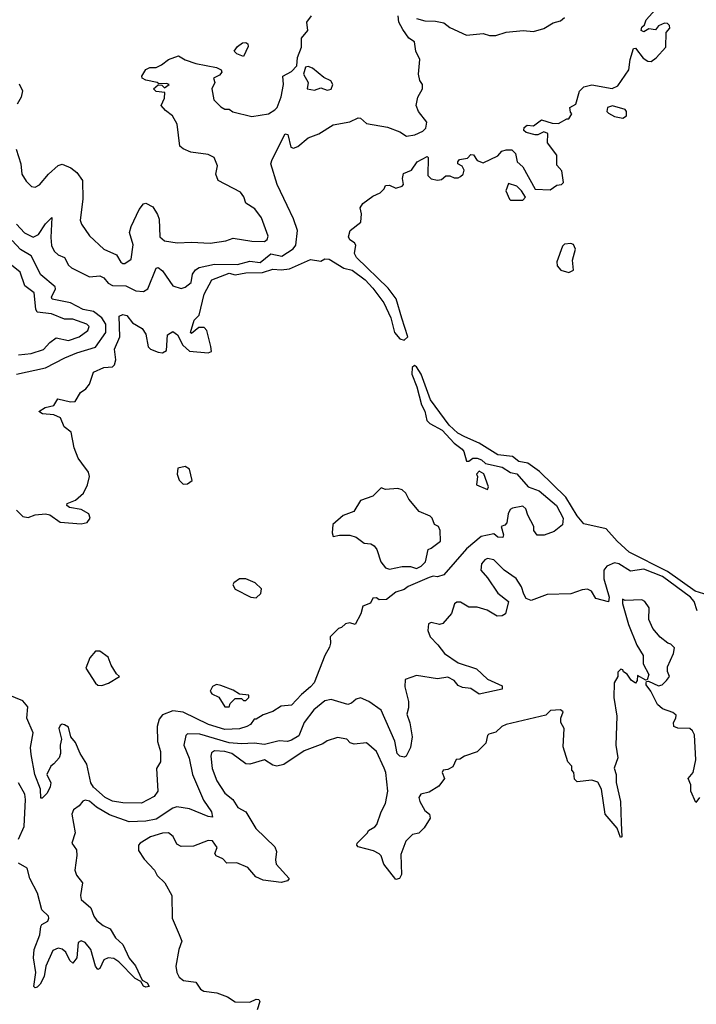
# Model space of a CAD drawing. Extents: x 2494106 to 2685573, y 758056 to 915185.
# Tile 232 of 256: x 2569031 to 2572277, y 856132 to 860856. Entities that reach past the tile are written whole.
import ezdxf

# ---------------------------------------------------------------- set-up
doc = ezdxf.new("R2010")
doc.units = 0

msp = doc.modelspace()

# ---------------------------------------------------------------- linework, layer by layer
at = {"layer": '0CON05XD'}
for points in [[(2569015, 858503.3), (2569045, 858472.9), (2569071.7, 858468.3), (2569105, 858480.8), (2569155, 858486.2), (2569175, 858480), (2569225, 858446), (2569325, 858436.7), (2569355, 858443.3), (2569368.8, 858465), (2569362.5, 858485), (2569325, 858506.2), (2569270, 858515), (2569256.7, 858525), (2569257.5, 858535), (2569298.8, 858551.2), (2569336.2, 858585), (2569356.2, 858625), (2569366, 858665), (2569361.2, 858685), (2569328.3, 858728.3), (2569311.7, 858751.7), (2569291.7, 858801.7), (2569277.7, 858877.7), (2569243.6, 858903.6), (2569225.6, 858945.6), (2569195, 858960), (2569140, 858965), (2569123, 858977), (2569152.5, 858995), (2569194.1, 859005.9), (2569213.3, 859036.7), (2569275, 859022), (2569296.1, 859023.9), (2569322.7, 859067.3), (2569347.5, 859085), (2569365, 859107.5), (2569384.5, 859165.5), (2569435, 859188), (2569475, 859191.2), (2569485, 859200), (2569492, 859225), (2569485.8, 859275), (2569510.9, 859335), (2569507, 859433), (2569525, 859442.5), (2569545, 859437.5), (2569572.1, 859402.1), (2569618, 859375), (2569635, 859347.5), (2569647, 859287), (2569658.8, 859275), (2569695, 859260.6), (2569715, 859257.5), (2569735, 859268.8), (2569740, 859345), (2569765, 859360.8), (2569788, 859345), (2569813.8, 859295), (2569845, 859266.2), (2569935, 859258), (2569950, 859265), (2569947.5, 859287.5), (2569928.5, 859365), (2569915, 859379.2), (2569890, 859380), (2569855, 859350), (2569850, 859355), (2569867.5, 859415), (2569892.2, 859437.8), (2569915, 859539.2), (2569952.4, 859607.6), (2570035, 859640), (2570065, 859632.7), (2570115, 859641.5), (2570195, 859642.7), (2570245, 859659.5), (2570285, 859656), (2570325, 859660.9), (2570425, 859705.8), (2570475, 859698), (2570495, 859708.8), (2570515, 859708), (2570585, 859663.3), (2570625, 859654), (2570687.4, 859607.4), (2570725, 859568.1), (2570777, 859497), (2570811.5, 859425), (2570829.4, 859355), (2570855, 859324.4), (2570875, 859319.1), (2570892.5, 859335), (2570864.1, 859424.1), (2570836.9, 859516.9), (2570798, 859568), (2570646.2, 859715), (2570636.7, 859735), (2570642.5, 859775), (2570636.4, 859786.4), (2570615, 859800), (2570607.5, 859815), (2570616.7, 859845), (2570666.7, 859885), (2570670, 859925), (2570663.6, 859953.6), (2570677.5, 859975), (2570725, 860010), (2570760, 860025), (2570780, 860045), (2570785, 860060), (2570805, 860062.5), (2570835, 860047.5), (2570865, 860057.5), (2570872.5, 860065), (2570866.7, 860095), (2570871.7, 860118.3), (2570910, 860135), (2570937.5, 860175), (2570985, 860200), (2570990, 860195), (2570988.3, 860108.3), (2571005, 860092.5), (2571035, 860086.7), (2571055, 860090), (2571075, 860107.5), (2571095, 860107.5), (2571115, 860097.5), (2571135, 860097.5), (2571146.1, 860103.9), (2571157.5, 860115), (2571162.5, 860135), (2571153, 860153), (2571132.5, 860165), (2571132.5, 860175), (2571140, 860185), (2571178.3, 860191.7), (2571195, 860210), (2571208.3, 860208.3), (2571225, 860180), (2571255, 860170), (2571325, 860202.5), (2571343.8, 860226.2), (2571365, 860232.5), (2571391.7, 860231.7), (2571410, 860215), (2571417.5, 860175), (2571445, 860150), (2571503.8, 860043.8), (2571575, 860040), (2571608.3, 860061.7), (2571630, 860065), (2571640, 860075), (2571631.7, 860131.7), (2571608.3, 860158.3), (2571607, 860207), (2571562.5, 860265), (2571565, 860310), (2571545, 860317.5), (2571517, 860303), (2571503, 860303), (2571460, 860315), (2571450, 860325), (2571451.7, 860338.3), (2571465, 860350), (2571495, 860347.5), (2571533.6, 860376.4), (2571585, 860360), (2571615, 860357.5), (2571655, 860380), (2571665, 860380), (2571680, 860405), (2571673, 860413), (2571670, 860435), (2571698.3, 860451.7), (2571716.4, 860513.6), (2571736.4, 860533.6), (2571775, 860543.8), (2571873.6, 860526.4), (2571900.5, 860539.5), (2571952.5, 860615), (2571958.8, 860665), (2571975, 860717.5), (2571985, 860720), (2572022.3, 860672.3), (2572045, 860656.7), (2572060, 860655), (2572085, 860672.5), (2572130, 860725), (2572132.5, 860795), (2572150, 860815), (2572148.3, 860828.3), (2572138.3, 860838.3), (2572125, 860840), (2572095, 860827.5), (2572081.7, 860808.3), (2572048.3, 860811.7), (2572025, 860797.5), (2572012.5, 860805), (2572015, 860820), (2572028.3, 860831.7), (2572036.7, 860855), (2572110.7, 860939.3)], [(2569013.3, 860235), (2569035.8, 860165), (2569040.8, 860115), (2569061.2, 860081.2), (2569086.4, 860056.4), (2569105, 860052.5), (2569125, 860063.3), (2569168.8, 860115), (2569215, 860156.7), (2569235, 860163.8), (2569275.7, 860145.7), (2569305, 860123.3), (2569331.2, 860085), (2569334, 859995), (2569321.2, 859895), (2569326.7, 859875), (2569365, 859818.8), (2569434.5, 859754.5), (2569495, 859728.8), (2569515, 859692.5), (2569525, 859686.7), (2569535, 859686.7), (2569565, 859707.5), (2569575.5, 859775.5), (2569558, 859835), (2569565.8, 859864.2), (2569603.3, 859945), (2569625, 859972.5), (2569635, 859976.7), (2569668.7, 859958.7), (2569691.7, 859921.7), (2569699.5, 859899.5), (2569702.9, 859815), (2569725, 859796), (2569785.7, 859785.7), (2569855, 859789.5), (2569945, 859784.3), (2570020, 859795), (2570055, 859808.8), (2570145, 859793.8), (2570205, 859792.5), (2570218.3, 859801.7), (2570223, 859817), (2570191.2, 859905), (2570158.1, 859948.1), (2570115.9, 859975.9), (2570105.8, 860005.8), (2570089.5, 860029.5), (2569983.3, 860085), (2569971.2, 860115), (2569980, 860155), (2569963.8, 860195), (2569935, 860210), (2569851.2, 860221.2), (2569815, 860236.2), (2569799.5, 860249.5), (2569786, 860355), (2569763.8, 860395), (2569730.8, 860420.8), (2569710, 860445), (2569725, 860480), (2569727, 860507), (2569685, 860511.2), (2569672.5, 860525), (2569695, 860543.3), (2569712.5, 860542.5), (2569725, 860530), (2569747.5, 860545), (2569735, 860550), (2569698.3, 860548.3), (2569690, 860555), (2569635, 860566.2), (2569617.5, 860575), (2569616.7, 860585), (2569635, 860617.5), (2569655, 860627.5), (2569685, 860627.5), (2569710.7, 860639.3), (2569744.1, 860665.9), (2569792.5, 860682.5), (2569824.1, 860664.1), (2569875, 860646.2), (2569975, 860626.7), (2569997.5, 860615), (2570000, 860605), (2569989.5, 860590.5), (2569960, 860575), (2569967.5, 860555), (2569951.9, 860525), (2569962.1, 860472.1), (2569995, 860437.5), (2570015, 860427.5), (2570035, 860427.5), (2570053.6, 860413.6), (2570145, 860391.2), (2570225, 860403.8), (2570255, 860423.1), (2570266.4, 860435), (2570285, 860486.7), (2570295.6, 860545), (2570292.5, 860585), (2570335, 860607.5), (2570360, 860635), (2570363.3, 860675), (2570382.5, 860725), (2570383, 860767), (2570412.5, 860805), (2570408.8, 860845), (2570431.2, 860875)], [(2569015.4, 859875.4), (2569053.9, 859833.9), (2569095, 859812.5), (2569120.8, 859825), (2569155, 859877.1), (2569185, 859907.5), (2569179.2, 859810.8), (2569182.5, 859772.5), (2569195.7, 859745), (2569215, 859728.6), (2569246, 859715), (2569265, 859678), (2569279.4, 859665), (2569365, 859622.5), (2569415, 859627.5), (2569435, 859617.8), (2569455, 859592.1), (2569475, 859580.9), (2569539.3, 859579.3), (2569587.5, 859555), (2569625, 859552.9), (2569645.8, 859565), (2569685, 859663.8), (2569695, 859667.1), (2569715, 859652), (2569765, 859578.8), (2569805, 859566.2), (2569825, 859573.3), (2569852.5, 859595), (2569860, 859635), (2569874.4, 859655.6), (2569892.1, 859667.9), (2569965, 859682.5), (2570075, 859681), (2570135, 859698), (2570185, 859691.2), (2570235, 859732.3), (2570287.9, 859722.1), (2570343.3, 859756.7), (2570355.6, 859775), (2570364, 859845), (2570345, 859901.2), (2570314.1, 859964.1), (2570266.2, 860065), (2570236.2, 860165), (2570241.2, 860185), (2570305, 860308), (2570317.1, 860305), (2570332, 860245), (2570345, 860240), (2570365, 860247.1), (2570415, 860289.2), (2570465, 860308.8), (2570535, 860351.2), (2570615, 860366.2), (2570653.9, 860386.1), (2570665, 860383.8), (2570695, 860358.8), (2570795, 860340), (2570855, 860317.5), (2570886.7, 860296.7), (2570926.1, 860303.9), (2570965, 860321.8), (2570979.1, 860335), (2570983.3, 860365), (2570943.8, 860415), (2570933.3, 860445), (2570940, 860485), (2570963.8, 860525), (2570963.3, 860545), (2570950, 860565), (2570943.8, 860595), (2570950, 860665), (2570931.2, 860705), (2570925, 860750), (2570897, 860767), (2570869.3, 860809.3), (2570850, 860845), (2570846, 860875)], [(2570935, 860862.5), (2570975, 860850), (2571025, 860849.4), (2571065, 860840.6), (2571095, 860819.2), (2571175, 860781.2), (2571255, 860790), (2571285, 860780), (2571315, 860780), (2571364.1, 860795.9), (2571446.4, 860803.6), (2571495, 860800), (2571545.9, 860814.1), (2571589.3, 860840.7), (2571625, 860850), (2571645, 860866.7)], [(2570105, 860680), (2570071.7, 860691.7), (2570060, 860705), (2570075, 860727.5), (2570100, 860745), (2570115, 860746.7), (2570125, 860740), (2570127, 860727), (2570105, 860680)], [(2570505, 860517.5), (2570525, 860522.5), (2570532.5, 860545), (2570523, 860563), (2570489.3, 860579.3), (2570435, 860623.3), (2570415, 860631.2), (2570402, 860628), (2570392, 860595), (2570413.8, 860555), (2570410, 860525), (2570445, 860517.5), (2570475, 860530), (2570505, 860517.5)], [(2569028.3, 860548.3), (2569043.8, 860515), (2569038, 860485), (2569019.1, 860450.9)], [(2571925, 860383.3), (2571942.5, 860395), (2571942.5, 860415), (2571936.1, 860426.1), (2571875, 860442.5), (2571850, 860435), (2571847.5, 860415), (2571855, 860407.5), (2571885, 860392.5), (2571925, 860383.3)], [(2571445, 859990), (2571457.5, 860005), (2571437.5, 860035), (2571415, 860057.5), (2571375, 860070), (2571362.5, 860035), (2571380, 859995), (2571385, 859990), (2571445, 859990)], [(2569015, 859155.6), (2569155, 859186.4), (2569246.7, 859233.3), (2569305, 859258.5), (2569395, 859284.5), (2569444.6, 859355), (2569443.2, 859395), (2569425.1, 859425.1), (2569385.4, 859455.4), (2569335, 859466.3), (2569275, 859497.7), (2569185.6, 859515.6), (2569183.6, 859525), (2569202.9, 859565), (2569200, 859575), (2569131.3, 859631.3), (2569085, 859722.9), (2569033.9, 859753.9), (2568995, 859797.5)], [(2571665, 859643.8), (2571687.5, 859655), (2571683, 859703), (2571697.5, 859755), (2571688.3, 859778.3), (2571675, 859782.5), (2571645, 859780), (2571635, 859770), (2571607.5, 859695), (2571610, 859675), (2571626.7, 859655), (2571665, 859643.8)], [(2569025, 859247.5), (2569085.4, 859254.6), (2569145, 859274.3), (2569175, 859307.5), (2569205, 859329.2), (2569265, 859317.1), (2569316.1, 859333.9), (2569358, 859365), (2569363.3, 859385), (2569352.5, 859395), (2569285, 859420), (2569245, 859420), (2569182.5, 859445), (2569113.6, 859453.6), (2569107.5, 859467.5), (2569100, 859545), (2569055, 859580), (2569032.9, 859645), (2568967.3, 859697.3)], [(2572355, 858088.9), (2572272.1, 858115), (2572138.9, 858208.9), (2571955, 858301.2), (2571896.4, 858355), (2571845, 858413.1), (2571737.8, 858437.8), (2571705, 858475.8), (2571651.4, 858565), (2571525, 858688), (2571468.3, 858728.3), (2571425, 858736), (2571395, 858760), (2571325, 858768.6), (2571234.3, 858824.3), (2571165.5, 858855.5), (2571133.1, 858873.1), (2571090.5, 858910.5), (2571002.2, 859032.2), (2570956.2, 859155), (2570935, 859190.6), (2570925, 859196.4), (2570913.1, 859186.9), (2570912.1, 859155), (2570935.3, 859095.3), (2570958.3, 859008.3), (2570975, 858977.5), (2570983.9, 858933.9), (2570998.8, 858918.8), (2571057.1, 858887.1), (2571115, 858824), (2571152.9, 858795), (2571162, 858785), (2571175, 858737.5), (2571185, 858737.5), (2571205, 858752.5), (2571225, 858752), (2571246.2, 858745), (2571265, 858726.2), (2571345, 858710), (2571385, 858684), (2571415, 858677.1), (2571470, 858615), (2571522.5, 858595), (2571605.3, 858525.3), (2571637.5, 858465), (2571635, 858432.5), (2571595, 858400), (2571546.4, 858383.6), (2571512.5, 858382.5), (2571497.5, 858405), (2571497.5, 858425), (2571468.3, 858478.3), (2571459.3, 858509.3), (2571445, 858522.5), (2571395, 858513.3), (2571384.2, 858505.8), (2571374.1, 858485.9), (2571367, 858443), (2571358.3, 858431.7), (2571340, 858425), (2571352.5, 858385), (2571348.3, 858371.7), (2571325, 858374), (2571305, 858390), (2571245, 858376.2), (2571175, 858318), (2571065, 858192.9), (2571035, 858182.5), (2571015, 858186.2), (2570995, 858180), (2570893.8, 858136.2), (2570875, 858122.5), (2570835, 858110), (2570790, 858075), (2570755, 858073.3), (2570741.7, 858081.7), (2570725, 858080), (2570713, 858057), (2570677, 858043), (2570666.7, 858005), (2570640, 857955), (2570615, 857962.5), (2570593, 857957), (2570575, 857940), (2570560, 857935), (2570520, 857895), (2570522.5, 857865), (2570516.2, 857845), (2570494, 857805), (2570442.9, 857675), (2570425.8, 857655), (2570382, 857618), (2570335, 857566.7), (2570285, 857563.3), (2570245, 857536.7), (2570199.3, 857520.7), (2570165, 857500), (2570155, 857500), (2570137.5, 857475), (2570120, 857465), (2570085, 857453.1), (2570015, 857450), (2569936.7, 857475), (2569814.6, 857534.6), (2569765, 857540.8), (2569715, 857520.8), (2569699.3, 857500.7), (2569689.4, 857465), (2569692.3, 857392.3), (2569706.2, 857345), (2569706.7, 857295), (2569686.4, 857263.6), (2569693.8, 857155), (2569675, 857130), (2569615, 857096.9), (2569525, 857098.9), (2569475, 857107.1), (2569440, 857125), (2569385, 857173.3), (2569372.3, 857195), (2569352.5, 857285), (2569320, 857335), (2569298.3, 857388.3), (2569276.2, 857416.2), (2569265, 857462.5), (2569245, 857473.3), (2569235, 857476.2), (2569225, 857470), (2569218.8, 857455), (2569231.2, 857405), (2569224.2, 857375), (2569225.8, 857335), (2569220, 857315), (2569194, 857286), (2569180, 857275), (2569160, 857235), (2569180, 857195), (2569177.5, 857175), (2569162.5, 857145), (2569138.3, 857121.7), (2569131.7, 857121.7), (2569130, 857165), (2569103.8, 857235), (2569085, 857330), (2569082.5, 857365), (2569094.4, 857435), (2569064.3, 857505), (2569068.9, 857558.9), (2569045, 857588.9), (2568975, 857616.7)], [(2569815, 858627.5), (2569835, 858630), (2569857.5, 858645), (2569845, 858700), (2569825, 858712.5), (2569790, 858705), (2569786.7, 858675), (2569795, 858647.5), (2569815, 858627.5)], [(2571275, 858602.5), (2571280, 858615), (2571257, 858677), (2571235, 858690), (2571222.5, 858675), (2571227.5, 858665), (2571222.5, 858625), (2571275, 858602.5)], [(2570805, 858220), (2570865, 858232.5), (2570905, 858232.5), (2570935, 858222.5), (2570956.4, 858233.6), (2570977.5, 858255), (2570990, 858315), (2571005, 858320), (2571050, 858355), (2571047.5, 858405), (2571040, 858425), (2571020, 858435), (2571010, 858465), (2571000, 858475), (2570947, 858497), (2570897.5, 858555), (2570882.5, 858585), (2570865, 858600), (2570845, 858606.7), (2570785, 858602.5), (2570765, 858610), (2570725, 858570), (2570665, 858550), (2570633, 858497), (2570583, 858477), (2570532.5, 858435), (2570529.2, 858395), (2570535, 858376.7), (2570565, 858383.3), (2570615, 858383.3), (2570645, 858373.3), (2570682.5, 858345), (2570715, 858341.2), (2570731.7, 858331.7), (2570743.3, 858315), (2570763.3, 858255), (2570786.4, 858226.4), (2570805, 858220)], [(2572280.3, 858020.3), (2572267.3, 858065), (2572249.6, 858085), (2572115.1, 858185.1), (2572025, 858220.2), (2571961.1, 858211.1), (2571905, 858245.6), (2571885, 858250.6), (2571848, 858235), (2571833.3, 858215), (2571833.6, 858173.6), (2571859.1, 858085), (2571855, 858063.3), (2571795, 858078.6), (2571773.8, 858113.8), (2571755, 858123.5), (2571728.9, 858121.1), (2571675, 858101.9), (2571561.7, 858098.3), (2571485, 858068.9), (2571459.8, 858079.8), (2571449.4, 858099.4), (2571438.2, 858135), (2571412.2, 858175), (2571354.4, 858215), (2571305, 858264.4), (2571275, 858271.1), (2571262, 858265), (2571245.7, 858245), (2571242.5, 858215), (2571275, 858178.6), (2571325, 858105.5), (2571375.3, 858065.3), (2571361.2, 858005), (2571345, 857995.3), (2571321.2, 857995), (2571273.7, 858023.7), (2571225, 858037.1), (2571185, 858036.9), (2571145, 858061.1), (2571127.7, 858062.3), (2571116, 858054), (2571102.3, 858007.7), (2571061.2, 857958.8), (2571045, 857953.8), (2571005, 857963.8), (2570992.7, 857957.3), (2570989.2, 857925), (2570999.2, 857895), (2571037.5, 857857.5), (2571068, 857815), (2571135, 857771.1), (2571221.9, 857741.9), (2571275, 857692.5), (2571345, 857660), (2571345, 857643.8), (2571235, 857620), (2571195, 857647.5), (2571155, 857652.5), (2571135, 857661.2), (2571115.3, 857685.3), (2571085, 857701.2), (2571035, 857694.3), (2570935, 857710), (2570880, 857690), (2570878.8, 857655), (2570895.8, 857585), (2570895.8, 857555), (2570887.5, 857525), (2570902.7, 857482.7), (2570913.3, 857415), (2570906.2, 857365), (2570885, 857322.5), (2570875, 857317.5), (2570855, 857322), (2570841.9, 857335), (2570830.6, 857395), (2570765, 857544.2), (2570705, 857584.4), (2570665, 857602), (2570645, 857596.2), (2570623.2, 857576.8), (2570605, 857570), (2570525, 857594.3), (2570495, 857588.1), (2570441.9, 857545), (2570395.6, 857485), (2570369.2, 857420.8), (2570335, 857398.8), (2570315, 857393.6), (2570275, 857396.4), (2570205, 857379.2), (2570155, 857385.3), (2570095, 857381.8), (2570035, 857387.2), (2569895, 857427.6), (2569835, 857430), (2569827.5, 857422.5), (2569818, 857375), (2569843.6, 857313.6), (2569859.1, 857235), (2569911.7, 857111.7), (2569951.4, 857055), (2569955, 857030), (2569935, 857032.9), (2569845, 857069.5), (2569785, 857079.2), (2569765, 857072.5), (2569685, 857020.8), (2569635, 857010.8), (2569555, 857007.7), (2569461.9, 857041.9), (2569398.4, 857078.4), (2569365, 857106.4), (2569345, 857112), (2569332.9, 857107.1), (2569316.2, 857085), (2569289.2, 857065), (2569280.6, 857045), (2569297.1, 856955), (2569280.8, 856905), (2569303, 856873), (2569304.4, 856845.6), (2569295.6, 856775), (2569302.5, 856752.5), (2569332, 856715), (2569322.2, 856655), (2569325.8, 856635), (2569371.2, 856595), (2569385.8, 856555), (2569400, 856535), (2569430.3, 856510.3), (2569465, 856494), (2569490.4, 856450.4), (2569525, 856418.8), (2569555, 856353.3), (2569586.7, 856316.7), (2569618.3, 856248.3), (2569642.5, 856235), (2569651.7, 856218.3), (2569635.8, 856214.2), (2569625, 856220), (2569611.7, 856241.7), (2569585, 856256.7), (2569506.3, 856336.3), (2569482.4, 856352.4), (2569455, 856355.6), (2569435, 856345.6), (2569415, 856303.3), (2569405, 856298.8), (2569394.5, 856315), (2569372.2, 856395), (2569345, 856428), (2569325, 856437.5), (2569310.6, 856429.4), (2569304, 856355), (2569285, 856330), (2569271.7, 856341.7), (2569252.4, 856382.4), (2569235, 856397.5), (2569215, 856401.4), (2569190.2, 856389.8), (2569155.4, 856314.6), (2569147.8, 856265), (2569128.3, 856228.3), (2569115, 856214.2), (2569105, 856211.2), (2569098, 856218), (2569107.5, 856285), (2569096.2, 856355), (2569100.6, 856395), (2569126.9, 856465), (2569131.2, 856505), (2569137.5, 856515), (2569165, 856531.2), (2569170.8, 856545), (2569168, 856555), (2569137.5, 856585), (2569115.2, 856665.2), (2569079.1, 856735), (2569066, 856785), (2569025, 856809.2)], [(2570165, 858082.5), (2570187, 858103), (2570190, 858125), (2570160, 858155), (2570115, 858173.3), (2570085, 858173.3), (2570057.5, 858155), (2570053.3, 858145), (2570065, 858123.3), (2570140, 858085), (2570165, 858082.5)], [(2572292.5, 857125), (2572275, 857100), (2572251.2, 857155), (2572251.2, 857185), (2572237.5, 857215), (2572261.2, 857245), (2572274.2, 857305), (2572268.8, 857425), (2572258.8, 857445), (2572245, 857455.8), (2572187.8, 857457.8), (2572168.8, 857465), (2572167.1, 857485), (2572179.2, 857505), (2572179.7, 857519.7), (2572165, 857532), (2572115, 857550), (2572090.3, 857570.3), (2572058.8, 857635), (2572036.2, 857665), (2572036.7, 857675), (2572038.3, 857681.7), (2572047, 857683), (2572095, 857660), (2572112.5, 857665), (2572133.3, 857685), (2572147.5, 857705), (2572138.3, 857728.3), (2572138.3, 857751.7), (2572167.5, 857815), (2572171.7, 857841.7), (2572155, 857860), (2572140, 857865), (2572103.6, 857893.6), (2572067.5, 857935), (2572048.3, 857978.3), (2572050, 858035), (2572030, 858065), (2572015, 858072.5), (2571935, 858070), (2571923.3, 858076.7), (2571922.5, 858055), (2571951.8, 857955), (2571991.3, 857855), (2572021.2, 857805), (2572021.1, 857765), (2572049.2, 857715), (2572041.7, 857688.3), (2572035, 857686.7), (2571995, 857710), (2571992.5, 857685), (2571985, 857672.5), (2571965, 857687.5), (2571945.7, 857715.7), (2571927.5, 857727.5), (2571925, 857737.5), (2571915, 857740), (2571900, 857725), (2571900, 857705), (2571883.3, 857675), (2571881.2, 857605), (2571896.2, 857515), (2571891.2, 857375), (2571900, 857315), (2571882.5, 857265), (2571892.5, 857235), (2571893, 857197), (2571912.5, 857105), (2571917, 857003), (2571920, 856935), (2571912.5, 856932.5), (2571897, 856977), (2571840, 857045), (2571822.5, 857165), (2571805, 857197.5), (2571775, 857207.5), (2571705, 857200), (2571691.7, 857211.7), (2571690, 857245), (2571680, 857255), (2571680, 857275), (2571660, 857295), (2571638.3, 857368.3), (2571642.5, 857455), (2571626.7, 857485), (2571626.7, 857505), (2571638.8, 857535), (2571625, 857545.8), (2571577.7, 857542.3), (2571555, 857520), (2571365, 857474.2), (2571343.8, 857465), (2571315, 857438), (2571281.3, 857428.7), (2571275, 857422.5), (2571266.7, 857385), (2571225.8, 857344.2), (2571165, 857323.3), (2571141.7, 857308.3), (2571125, 857307.5), (2571108, 857272), (2571085, 857258.8), (2571062.5, 857255), (2571057.5, 857245), (2571068.8, 857215), (2571041.2, 857178.8), (2570995, 857150), (2570955, 857141.2), (2570946.2, 857125), (2570950, 857105), (2570975, 857062.5), (2570996.7, 857045), (2571000, 857025), (2570971.2, 856978.8), (2570945, 856952.5), (2570915, 856946.7), (2570882.5, 856915), (2570859.3, 856850.7), (2570862.5, 856755), (2570853.3, 856735), (2570835, 856731.2)], [(2569425, 857662.5), (2569457, 857673), (2569510, 857705), (2569495, 857717.5), (2569468.8, 857758.8), (2569455, 857797.5), (2569415, 857826.7), (2569395, 857826.7), (2569366.7, 857795), (2569348, 857745), (2569395, 857673.3), (2569405, 857663.3), (2569425, 857662.5)], [(2570035, 857560), (2570040, 857575), (2570065, 857600), (2570095, 857600), (2570105, 857590), (2570115, 857590), (2570130, 857605), (2570130, 857615), (2570085, 857620), (2570055, 857640), (2569995, 857662.5), (2569975, 857666.7), (2569955, 857657.5), (2569943.8, 857635), (2569952, 857622), (2569986.2, 857606.2), (2570015, 857560), (2570035, 857560)], [(2570835, 856731.2), (2570777.5, 856805), (2570764.2, 856844.2), (2570755, 856853.8), (2570728.8, 856868.8), (2570655, 856887.5), (2570647.5, 856895), (2570650, 856905), (2570700, 856955), (2570703.8, 856966.2), (2570735, 856983.3), (2570743.8, 856995), (2570764.2, 857055), (2570785.7, 857095), (2570797.5, 857155), (2570787.5, 857245), (2570780, 857265), (2570742, 857345), (2570695, 857387.5), (2570635, 857380), (2570616.2, 857386.2), (2570600, 857405), (2570555, 857412), (2570505, 857396.2), (2570485, 857382), (2570395, 857347.7), (2570297.1, 857282.9), (2570265, 857275.5), (2570245, 857280), (2570205, 857305.6), (2570135, 857284.4), (2570115, 857286.7), (2570048, 857335), (2570015, 857344.6), (2569965, 857348.9), (2569951.2, 857338.8), (2569947.4, 857322.6), (2569953.2, 857263.2), (2569975.6, 857205), (2570015, 857145.7), (2570053.3, 857115), (2570077, 857077), (2570115.9, 857055.9), (2570163.3, 856975), (2570255, 856887.5), (2570263.3, 856865), (2570257.5, 856825), (2570261.2, 856805), (2570324, 856735), (2570315.4, 856724.6), (2570285, 856717.3), (2570198.1, 856728.1), (2570163.3, 856743.3), (2570125, 856788.6), (2570071.7, 856811.7), (2570025, 856810), (2570005, 856830), (2569972.5, 856845), (2569967.5, 856855), (2569977.5, 856885), (2569955, 856916.7), (2569935, 856917.5), (2569865, 856891.2), (2569805, 856890), (2569785, 856901.2), (2569767.2, 856937.2), (2569745, 856954.3), (2569715, 856953.6), (2569658, 856935), (2569608.8, 856905), (2569601.2, 856895), (2569600.7, 856870.7), (2569628.3, 856828.3), (2569677.5, 856775), (2569690.7, 856750.7), (2569727.5, 856715), (2569760, 856655), (2569762.5, 856545), (2569795, 856467.5), (2569808.6, 856435), (2569793.8, 856395), (2569780, 856315), (2569783.8, 856285), (2569795, 856262.5), (2569816.1, 856246.1), (2569875, 856238.8), (2569898, 856205), (2569913.3, 856195), (2569977, 856187), (2570027.9, 856167.9), (2570065, 856144.2), (2570135, 856142.5), (2570165, 856156.2), (2570177.5, 856155), (2570183.3, 856145), (2570170, 856105)], [(2569025.4, 856925), (2569051.2, 856985), (2569058.9, 857115), (2569055, 857140.8), (2569025.5, 857195)]]:
    msp.add_lwpolyline(points, dxfattribs=at)

doc.saveas('drawing.dxf')
